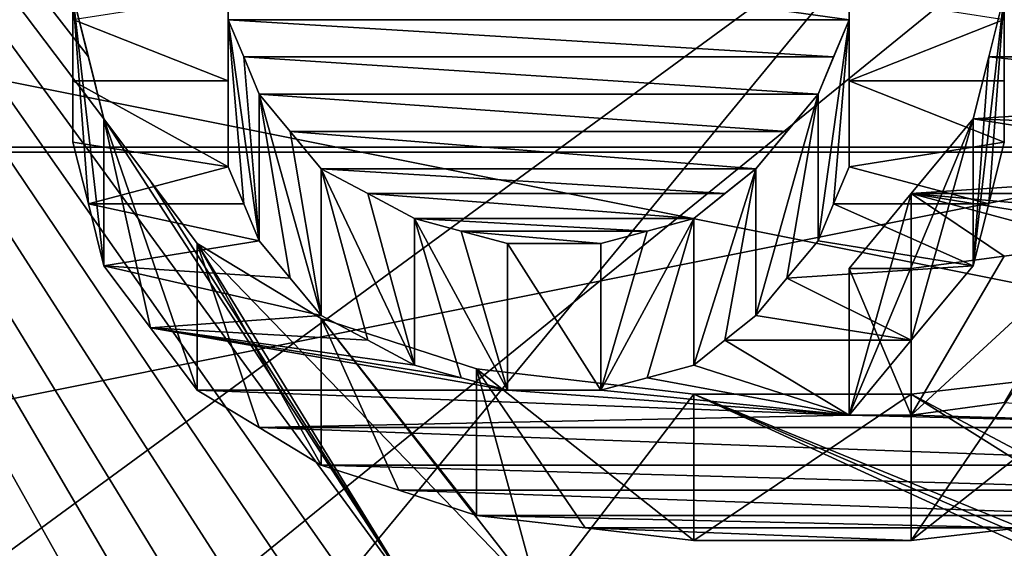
# Model space of a CAD drawing. Header units: millimetres. Extents: x -122 to 122, y -98 to 94.
# Tile 213 of 256: x -72.68 to -69.31, y 26.7 to 28.51. Entities that reach past the tile are written whole.
import ezdxf

# ---------------------------------------------------------------- set-up
doc = ezdxf.new("R2010")
doc.units = ezdxf.units.MM
doc.header["$LTSCALE"] = 26.699852
for name, color, linetype in [('1057', 7, 'CONTINUOUS'), ('1059', 7, 'CONTINUOUS'), ('2351', 7, 'CONTINUOUS'), ('2368', 7, 'CONTINUOUS'), ('2954', 7, 'CONTINUOUS'), ('2955', 7, 'CONTINUOUS'), ('3569', 7, 'CONTINUOUS'), ('3586', 7, 'CONTINUOUS'), ('3874', 7, 'CONTINUOUS'), ('3875', 7, 'CONTINUOUS'), ('3876', 7, 'CONTINUOUS'), ('3877', 7, 'CONTINUOUS'), ('3878', 7, 'CONTINUOUS'), ('3885', 7, 'CONTINUOUS'), ('3886', 7, 'CONTINUOUS'), ('3887', 7, 'CONTINUOUS'), ('3888', 7, 'CONTINUOUS'), ('3889', 7, 'CONTINUOUS'), ('3890', 7, 'CONTINUOUS'), ('3891', 7, 'CONTINUOUS'), ('3892', 7, 'CONTINUOUS'), ('3893', 7, 'CONTINUOUS'), ('3894', 7, 'CONTINUOUS'), ('3945', 7, 'CONTINUOUS'), ('3946', 7, 'CONTINUOUS'), ('3947', 7, 'CONTINUOUS'), ('3948', 7, 'CONTINUOUS'), ('3949', 7, 'CONTINUOUS'), ('3950', 7, 'CONTINUOUS'), ('3951', 7, 'CONTINUOUS'), ('3952', 7, 'CONTINUOUS'), ('3965', 7, 'CONTINUOUS'), ('3966', 7, 'CONTINUOUS'), ('4172', 7, 'CONTINUOUS'), ('4173', 7, 'CONTINUOUS'), ('4785', 7, 'CONTINUOUS'), ('4786', 7, 'CONTINUOUS'), ('4787', 7, 'CONTINUOUS'), ('4788', 7, 'CONTINUOUS'), ('967', 7, 'CONTINUOUS'), ('969', 7, 'CONTINUOUS')]:
    doc.layers.add(name, color=color, linetype=linetype)

msp = doc.modelspace()

# ---------------------------------------------------------------- linework, layer by layer
at = {"layer": '1057', "color": 250, "linetype": 'Continuous', "true_color": 0x323232}
for points in [[(-68.3207, 30.5274, -17.625), (-68.3207, 17.625, -30.5274), (-78.9793, 30.5274, -17.625), (-68.3207, 30.5274, -17.625)], [(-78.9793, 30.5274, -17.625), (-68.3207, 17.625, -30.5274), (-78.9793, 17.625, -30.5274), (-78.9793, 30.5274, -17.625)]]:
    msp.add_3dface(points, dxfattribs=at)
at = {"layer": '1059', "color": 250, "linetype": 'Continuous', "true_color": 0x323232}
for points in [[(-68.3207, 17.625, 30.5274), (-68.3207, 30.5274, 17.625), (-78.9793, 17.625, 30.5274), (-68.3207, 17.625, 30.5274)], [(-78.9793, 17.625, 30.5274), (-68.3207, 30.5274, 17.625), (-78.9793, 30.5274, 17.625), (-78.9793, 17.625, 30.5274)]]:
    msp.add_3dface(points, dxfattribs=at)
at = {"layer": '2351', "color": 250, "linetype": 'Continuous', "true_color": 0x323232}
for points in [[(-103.1595, 21.125, 36.5896), (-103.1595, 34.3891, 24.5448), (-36.8405, 21.125, 36.5896), (-103.1595, 21.125, 36.5896)], [(-36.8405, 21.125, 36.5896), (-103.1595, 34.3891, 24.5448), (-36.8405, 34.3891, 24.5448), (-36.8405, 21.125, 36.5896)]]:
    msp.add_3dface(points, dxfattribs=at)
at = {"layer": '2368', "color": 250, "linetype": 'Continuous', "true_color": 0x323232}
for points in [[(-76.2299, 24.125, 41.7857), (-63.7701, 33.238, 34.9757), (-76.2299, 33.238, 34.9757), (-76.2299, 24.125, 41.7857)], [(-63.7701, 33.238, 34.9757), (-76.2299, 24.125, 41.7857), (-72.5, 26.1526, 40.5476), (-63.7701, 33.238, 34.9757)], [(-69.0957, 26.6764, 40.2049), (-63.7701, 33.238, 34.9757), (-72.5, 26.1526, 40.5476), (-69.0957, 26.6764, 40.2049)]]:
    msp.add_3dface(points, dxfattribs=at)
at = {"layer": '2954', "color": 250, "linetype": 'Continuous', "true_color": 0x323232}
for points in [[(-31.5, 31.6164, 35.1136), (-108.5, 14.6011, 44.9374), (-31.5, 14.6011, 44.9374), (-31.5, 31.6164, 35.1136)], [(-108.5, 31.6164, 35.1136), (-108.5, 14.6011, 44.9374), (-31.5, 31.6164, 35.1136), (-108.5, 31.6164, 35.1136)]]:
    msp.add_3dface(points, dxfattribs=at)
at = {"layer": '2955', "color": 250, "linetype": 'Continuous', "true_color": 0x323232}
for points in [[(-108.5, 32.9547, 36.5999), (-108.5, 15.2191, 46.8395), (-31.5, 32.9547, 36.5999), (-108.5, 32.9547, 36.5999)], [(-31.5, 32.9547, 36.5999), (-108.5, 15.2191, 46.8395), (-31.5, 15.2191, 46.8395), (-31.5, 32.9547, 36.5999)]]:
    msp.add_3dface(points, dxfattribs=at)
at = {"layer": '3569', "color": 250, "linetype": 'Continuous', "true_color": 0x323232}
for points in [[(-103.1595, 34.3891, -24.5448), (-103.1595, 21.125, -36.5896), (-36.8405, 34.3891, -24.5448), (-103.1595, 34.3891, -24.5448)], [(-36.8405, 34.3891, -24.5448), (-103.1595, 21.125, -36.5896), (-36.8405, 21.125, -36.5896), (-36.8405, 34.3891, -24.5448)]]:
    msp.add_3dface(points, dxfattribs=at)
at = {"layer": '3586', "color": 250, "linetype": 'Continuous', "true_color": 0x323232}
for points in [[(-76.2299, 24.125, -41.7857), (-76.2299, 33.238, -34.9757), (-72.3936, 24.2332, -41.7231), (-76.2299, 24.125, -41.7857)], [(-72.3936, 24.2332, -41.7231), (-76.2299, 33.238, -34.9757), (-72.4468, 24.4131, -41.6181), (-72.3936, 24.2332, -41.7231)], [(-72.4468, 24.4131, -41.6181), (-76.2299, 33.238, -34.9757), (-72.5, 24.5926, -41.5123), (-72.4468, 24.4131, -41.6181)], [(-72.5, 24.5926, -41.5123), (-76.2299, 33.238, -34.9757), (-72.5, 24.9502, -41.2983), (-72.5, 24.5926, -41.5123)], [(-72.5, 24.9502, -41.2983), (-76.2299, 33.238, -34.9757), (-72.5, 25.306, -41.0813), (-72.5, 24.9502, -41.2983)], [(-72.5, 25.306, -41.0813), (-76.2299, 33.238, -34.9757), (-72.4468, 25.4832, -40.9715), (-72.5, 25.306, -41.0813)], [(-72.4468, 25.4832, -40.9715), (-76.2299, 33.238, -34.9757), (-72.3936, 25.66, -40.8611), (-72.4468, 25.4832, -40.9715)], [(-72.3936, 25.66, -40.8611), (-76.2299, 33.238, -34.9757), (-72.2872, 25.8363, -40.7498), (-72.3936, 25.66, -40.8611)], [(-72.2872, 25.8363, -40.7498), (-76.2299, 33.238, -34.9757), (-72.1809, 26.0122, -40.6378), (-72.2872, 25.8363, -40.7498)], [(-72.1809, 26.0122, -40.6378), (-76.2299, 33.238, -34.9757), (-72.0745, 26.1438, -40.5532), (-72.1809, 26.0122, -40.6378)], [(-72.0745, 26.1438, -40.5532), (-76.2299, 33.238, -34.9757), (-71.9681, 26.2752, -40.4682), (-72.0745, 26.1438, -40.5532)], [(-71.9681, 26.2752, -40.4682), (-76.2299, 33.238, -34.9757), (-71.8085, 26.3626, -40.4113), (-71.9681, 26.2752, -40.4682)], [(-71.8085, 26.3626, -40.4113), (-76.2299, 33.238, -34.9757), (-71.6489, 26.4499, -40.3542), (-71.8085, 26.3626, -40.4113)], [(-71.6489, 26.4499, -40.3542), (-76.2299, 33.238, -34.9757), (-71.4894, 26.4935, -40.3256), (-71.6489, 26.4499, -40.3542)], [(-71.4894, 26.4935, -40.3256), (-76.2299, 33.238, -34.9757), (-71.3298, 26.5371, -40.297), (-71.4894, 26.4935, -40.3256)], [(-71.3298, 26.5371, -40.297), (-76.2299, 33.238, -34.9757), (-72.3936, 28.1724, -39.1711), (-71.3298, 26.5371, -40.297)], [(-72.3936, 28.1724, -39.1711), (-76.2299, 33.238, -34.9757), (-72.4468, 28.3846, -39.0176), (-72.3936, 28.1724, -39.1711)], [(-72.4468, 28.3846, -39.0176), (-76.2299, 33.238, -34.9757), (-72.5, 28.596, -38.863), (-72.4468, 28.3846, -39.0176)], [(-71.9681, 28.5115, -38.925), (-71.9681, 28.8068, -38.707), (-69.8404, 28.5115, -38.925), (-71.9681, 28.5115, -38.925)], [(-69.8404, 28.5115, -38.925), (-71.9681, 28.8068, -38.707), (-69.8404, 28.8068, -38.707), (-69.8404, 28.5115, -38.925)], [(-68.0319, 28.5115, -38.925), (-69.3085, 28.596, -38.863), (-68.0319, 28.7647, -38.7383), (-68.0319, 28.5115, -38.925)], [(-69.3617, 28.3846, -39.0176), (-69.3085, 28.596, -38.863), (-68.0851, 28.3846, -39.0177), (-69.3617, 28.3846, -39.0176)], [(-68.0851, 28.3846, -39.0177), (-69.3085, 28.596, -38.863), (-68.0319, 28.5115, -38.925), (-68.0851, 28.3846, -39.0177)], [(-71.9149, 28.3846, -39.0177), (-71.9681, 28.5115, -38.925), (-69.8936, 28.3846, -39.0177), (-71.9149, 28.3846, -39.0177)], [(-69.8936, 28.3846, -39.0177), (-71.9681, 28.5115, -38.925), (-69.8404, 28.5115, -38.925), (-69.8936, 28.3846, -39.0177)], [(-71.8617, 28.2574, -39.1099), (-71.9149, 28.3846, -39.0177), (-69.9468, 28.2574, -39.1099), (-71.8617, 28.2574, -39.1099)], [(-69.9468, 28.2574, -39.1099), (-71.9149, 28.3846, -39.0177), (-69.8936, 28.3846, -39.0177), (-69.9468, 28.2574, -39.1099)], [(-69.4149, 28.1724, -39.1711), (-69.3617, 28.3846, -39.0176), (-68.1383, 28.2574, -39.1099), (-69.4149, 28.1724, -39.1711)], [(-68.1383, 28.2574, -39.1099), (-69.3617, 28.3846, -39.0176), (-68.0851, 28.3846, -39.0177), (-68.1383, 28.2574, -39.1099)], [(-71.7553, 28.13, -39.2016), (-71.8617, 28.2574, -39.1099), (-70.0532, 28.13, -39.2016), (-71.7553, 28.13, -39.2016)], [(-70.0532, 28.13, -39.2016), (-71.8617, 28.2574, -39.1099), (-69.9468, 28.2574, -39.1099), (-70.0532, 28.13, -39.2016)], [(-68.2447, 28.13, -39.2016), (-69.4149, 28.1724, -39.1711), (-68.1383, 28.2574, -39.1099), (-68.2447, 28.13, -39.2016)], [(-72.2341, 27.9597, -39.3233), (-71.3298, 26.5371, -40.297), (-72.3936, 28.1724, -39.1711), (-72.2341, 27.9597, -39.3233)], [(-69.6276, 27.9171, -39.3535), (-69.4149, 28.1724, -39.1711), (-68.3511, 28.0022, -39.293), (-69.6276, 27.9171, -39.3535)], [(-68.3511, 28.0022, -39.293), (-69.4149, 28.1724, -39.1711), (-68.2447, 28.13, -39.2016), (-68.3511, 28.0022, -39.293)], [(-71.6489, 28.0022, -39.293), (-71.7553, 28.13, -39.2016), (-70.1596, 28.0022, -39.293), (-71.6489, 28.0022, -39.293)], [(-70.1596, 28.0022, -39.293), (-71.7553, 28.13, -39.2016), (-70.0532, 28.13, -39.2016), (-70.1596, 28.0022, -39.293)], [(-71.4894, 27.917, -39.3536), (-71.6489, 28.0022, -39.293), (-70.2659, 27.917, -39.3536), (-71.4894, 27.917, -39.3536)], [(-70.2659, 27.917, -39.3536), (-71.6489, 28.0022, -39.293), (-70.1596, 28.0022, -39.293), (-70.2659, 27.917, -39.3536)], [(-68.5106, 27.917, -39.3536), (-69.6276, 27.9171, -39.3535), (-68.3511, 28.0022, -39.293), (-68.5106, 27.917, -39.3536)], [(-72.0745, 27.7461, -39.4743), (-71.3298, 26.5371, -40.297), (-72.2341, 27.9597, -39.3233), (-72.0745, 27.7461, -39.4743)], [(-71.3298, 27.8316, -39.414), (-71.4894, 27.917, -39.3536), (-70.3723, 27.8316, -39.414), (-71.3298, 27.8316, -39.414)], [(-70.3723, 27.8316, -39.414), (-71.4894, 27.917, -39.3536), (-70.2659, 27.917, -39.3536), (-70.3723, 27.8316, -39.414)], [(-69.8404, 27.6605, -39.5343), (-69.6276, 27.9171, -39.3535), (-69.6277, 27.6605, -39.5343), (-69.8404, 27.6605, -39.5343)], [(-69.6277, 27.6605, -39.5343), (-69.6276, 27.9171, -39.3535), (-69.3085, 27.7033, -39.5043), (-69.6277, 27.6605, -39.5343)], [(-69.3085, 27.7033, -39.5043), (-69.6276, 27.9171, -39.3535), (-68.9894, 27.7461, -39.4743), (-69.3085, 27.7033, -39.5043)], [(-68.9894, 27.7461, -39.4743), (-69.6276, 27.9171, -39.3535), (-68.8298, 27.7888, -39.4442), (-68.9894, 27.7461, -39.4743)], [(-68.8298, 27.7888, -39.4442), (-69.6276, 27.9171, -39.3535), (-68.6702, 27.8316, -39.414), (-68.8298, 27.7888, -39.4442)], [(-68.6702, 27.8316, -39.414), (-69.6276, 27.9171, -39.3535), (-68.5106, 27.917, -39.3536), (-68.6702, 27.8316, -39.414)], [(-71.1702, 27.7888, -39.4442), (-71.3298, 27.8316, -39.414), (-70.5319, 27.7888, -39.4442), (-71.1702, 27.7888, -39.4442)], [(-70.5319, 27.7888, -39.4442), (-71.3298, 27.8316, -39.414), (-70.3723, 27.8316, -39.414), (-70.5319, 27.7888, -39.4442)], [(-71.0106, 27.7461, -39.4743), (-71.1702, 27.7888, -39.4442), (-70.6915, 27.7461, -39.4743), (-71.0106, 27.7461, -39.4743)], [(-70.6915, 27.7461, -39.4743), (-71.1702, 27.7888, -39.4442), (-70.5319, 27.7888, -39.4442), (-70.6915, 27.7461, -39.4743)], [(-70.9043, 26.5371, -40.297), (-71.3298, 26.5371, -40.297), (-72.0745, 27.7461, -39.4743), (-70.9043, 26.5371, -40.297)], [(-71.6489, 27.4889, -39.6538), (-70.9043, 26.5371, -40.297), (-72.0745, 27.7461, -39.4743), (-71.6489, 27.4889, -39.6538)], [(-71.117, 27.3168, -39.7725), (-70.9043, 26.5371, -40.297), (-71.6489, 27.4889, -39.6538), (-71.117, 27.3168, -39.7725)], [(-70.3723, 27.2307, -39.8316), (-70.9043, 26.5371, -40.297), (-71.117, 27.3168, -39.7725), (-70.3723, 27.2307, -39.8316)], [(-69.2553, 27.2738, -39.8021), (-63.7701, 24.125, -41.7857), (-69.6277, 27.2307, -39.8316), (-69.2553, 27.2738, -39.8021)], [(-68.6702, 26.4499, -40.3542), (-70.9043, 26.5371, -40.297), (-70.3723, 27.2307, -39.8316), (-68.6702, 26.4499, -40.3542)], [(-68.4575, 26.4063, -40.3828), (-68.6702, 26.4499, -40.3542), (-70.3723, 27.2307, -39.8316), (-68.4575, 26.4063, -40.3828)], [(-68.2447, 26.3626, -40.4113), (-68.4575, 26.4063, -40.3828), (-70.3723, 27.2307, -39.8316), (-68.2447, 26.3626, -40.4113)], [(-69.6277, 27.2307, -39.8316), (-68.2447, 26.3626, -40.4113), (-70.3723, 27.2307, -39.8316), (-69.6277, 27.2307, -39.8316)], [(-63.7701, 24.125, -41.7857), (-68.2447, 26.3626, -40.4113), (-69.6277, 27.2307, -39.8316), (-63.7701, 24.125, -41.7857)]]:
    msp.add_3dface(points, dxfattribs=at)
at = {"layer": '3874', "color": 250, "linetype": 'Continuous', "true_color": 0x323232}
for points in [[(-68.9894, 27.7461, -39.4743), (-69.6277, 27.1585, -38.6649), (-69.3085, 27.7033, -39.5043), (-68.9894, 27.7461, -39.4743)], [(-69.6277, 27.1585, -38.6649), (-68.9894, 27.7461, -39.4743), (-69.3085, 27.2013, -38.6349), (-69.6277, 27.1585, -38.6649)], [(-69.6277, 27.6605, -39.5343), (-69.3085, 27.7033, -39.5043), (-69.6277, 27.1585, -38.6649), (-69.6277, 27.6605, -39.5343)]]:
    msp.add_3dface(points, dxfattribs=at)
at = {"layer": '3875', "color": 250, "linetype": 'Continuous', "true_color": 0x323232}
for points in [[(-69.8404, 27.6605, -39.5343), (-69.6277, 27.6605, -39.5343), (-69.6277, 27.1585, -38.6649), (-69.8404, 27.6605, -39.5343)], [(-69.8404, 27.1585, -38.6649), (-69.8404, 27.6605, -39.5343), (-69.6277, 27.1585, -38.6649), (-69.8404, 27.1585, -38.6649)]]:
    msp.add_3dface(points, dxfattribs=at)
at = {"layer": '3876', "color": 250, "linetype": 'Continuous', "true_color": 0x323232}
for points in [[(-69.4149, 28.1724, -39.1711), (-69.6276, 27.9171, -39.3535), (-69.8404, 27.1585, -38.6649), (-69.4149, 28.1724, -39.1711)], [(-69.6276, 27.4148, -38.4836), (-69.4149, 28.1724, -39.1711), (-69.8404, 27.1585, -38.6649), (-69.6276, 27.4148, -38.4836)], [(-69.4149, 27.6699, -38.3007), (-69.4149, 28.1724, -39.1711), (-69.6276, 27.4148, -38.4836), (-69.4149, 27.6699, -38.3007)], [(-69.6276, 27.9171, -39.3535), (-69.8404, 27.6605, -39.5343), (-69.8404, 27.1585, -38.6649), (-69.6276, 27.9171, -39.3535)]]:
    msp.add_3dface(points, dxfattribs=at)
at = {"layer": '3877', "color": 250, "linetype": 'Continuous', "true_color": 0x323232}
for points in [[(-69.3085, 28.596, -38.863), (-69.3617, 28.3846, -39.0176), (-69.4149, 27.6699, -38.3007), (-69.3085, 28.596, -38.863)], [(-69.3617, 27.8818, -38.1467), (-69.3085, 28.596, -38.863), (-69.4149, 27.6699, -38.3007), (-69.3617, 27.8818, -38.1467)], [(-69.3085, 28.0928, -37.9915), (-69.3085, 28.596, -38.863), (-69.3617, 27.8818, -38.1467), (-69.3085, 28.0928, -37.9915)], [(-69.3617, 28.3846, -39.0176), (-69.4149, 28.1724, -39.1711), (-69.4149, 27.6699, -38.3007), (-69.3617, 28.3846, -39.0176)]]:
    msp.add_3dface(points, dxfattribs=at)
at = {"layer": '3878', "color": 250, "linetype": 'Continuous', "true_color": 0x323232}
for points in [[(-69.3085, 29.0166, -38.5499), (-69.3085, 28.8067, -38.707), (-69.3085, 28.0928, -37.9915), (-69.3085, 29.0166, -38.5499)], [(-69.3085, 28.5128, -37.6773), (-69.3085, 29.0166, -38.5499), (-69.3085, 28.3033, -37.835), (-69.3085, 28.5128, -37.6773)], [(-69.3085, 28.3033, -37.835), (-69.3085, 29.0166, -38.5499), (-69.3085, 28.0928, -37.9915), (-69.3085, 28.3033, -37.835)], [(-69.3085, 28.8067, -38.707), (-69.3085, 28.596, -38.863), (-69.3085, 28.0928, -37.9915), (-69.3085, 28.8067, -38.707)]]:
    msp.add_3dface(points, dxfattribs=at)
at = {"layer": '3885', "color": 250, "linetype": 'Continuous', "true_color": 0x323232}
for points in [[(-69.8404, 28.5115, -38.925), (-69.8404, 28.8068, -38.707), (-69.8404, 29.1004, -38.4867), (-69.8404, 28.5115, -38.925)], [(-69.8404, 28.5115, -38.925), (-69.8404, 29.1004, -38.4867), (-69.8404, 28.0085, -38.0538), (-69.8404, 28.5115, -38.925)], [(-69.8404, 28.0085, -38.0538), (-69.8404, 29.1004, -38.4867), (-69.8404, 28.3033, -37.835), (-69.8404, 28.0085, -38.0538)], [(-69.8404, 28.3033, -37.835), (-69.8404, 29.1004, -38.4867), (-69.8404, 28.5965, -37.6139), (-69.8404, 28.3033, -37.835)]]:
    msp.add_3dface(points, dxfattribs=at)
at = {"layer": '3886', "color": 250, "linetype": 'Continuous', "true_color": 0x323232}
for points in [[(-69.9468, 28.2574, -39.1099), (-69.8936, 28.3846, -39.0177), (-69.8404, 28.5115, -38.925), (-69.9468, 28.2574, -39.1099)], [(-69.9468, 28.2574, -39.1099), (-69.8404, 28.5115, -38.925), (-69.9468, 27.7547, -38.2392), (-69.9468, 28.2574, -39.1099)], [(-69.9468, 27.7547, -38.2392), (-69.8404, 28.5115, -38.925), (-69.8936, 27.8817, -38.1467), (-69.9468, 27.7547, -38.2392)], [(-69.8936, 27.8817, -38.1467), (-69.8404, 28.5115, -38.925), (-69.8404, 28.0085, -38.0538), (-69.8936, 27.8817, -38.1467)]]:
    msp.add_3dface(points, dxfattribs=at)
at = {"layer": '3887', "color": 250, "linetype": 'Continuous', "true_color": 0x323232}
for points in [[(-70.1596, 28.0022, -39.293), (-70.0532, 28.13, -39.2016), (-69.9468, 28.2574, -39.1099), (-70.1596, 28.0022, -39.293)], [(-70.1596, 28.0022, -39.293), (-69.9468, 28.2574, -39.1099), (-70.1596, 27.4999, -38.4229), (-70.1596, 28.0022, -39.293)], [(-70.1596, 27.4999, -38.4229), (-69.9468, 28.2574, -39.1099), (-70.0532, 27.6275, -38.3313), (-70.1596, 27.4999, -38.4229)], [(-70.0532, 27.6275, -38.3313), (-69.9468, 28.2574, -39.1099), (-69.9468, 27.7547, -38.2392), (-70.0532, 27.6275, -38.3313)]]:
    msp.add_3dface(points, dxfattribs=at)
at = {"layer": '3888', "color": 250, "linetype": 'Continuous', "true_color": 0x323232}
for points in [[(-70.3723, 27.8316, -39.414), (-70.2659, 27.917, -39.3536), (-70.1596, 28.0022, -39.293), (-70.3723, 27.8316, -39.414)], [(-70.3723, 27.8316, -39.414), (-70.1596, 28.0022, -39.293), (-70.3723, 27.3294, -38.5443), (-70.3723, 27.8316, -39.414)], [(-70.3723, 27.3294, -38.5443), (-70.1596, 28.0022, -39.293), (-70.2659, 27.4147, -38.4837), (-70.3723, 27.3294, -38.5443)], [(-70.2659, 27.4147, -38.4837), (-70.1596, 28.0022, -39.293), (-70.1596, 27.4999, -38.4229), (-70.2659, 27.4147, -38.4837)]]:
    msp.add_3dface(points, dxfattribs=at)
at = {"layer": '3889', "color": 250, "linetype": 'Continuous', "true_color": 0x323232}
for points in [[(-70.3723, 27.8316, -39.414), (-70.6915, 27.244, -38.6047), (-70.5319, 27.7888, -39.4442), (-70.3723, 27.8316, -39.414)], [(-70.6915, 27.244, -38.6047), (-70.3723, 27.8316, -39.414), (-70.5319, 27.2868, -38.5745), (-70.6915, 27.244, -38.6047)], [(-70.5319, 27.2868, -38.5745), (-70.3723, 27.8316, -39.414), (-70.3723, 27.3294, -38.5443), (-70.5319, 27.2868, -38.5745)], [(-70.6915, 27.7461, -39.4743), (-70.5319, 27.7888, -39.4442), (-70.6915, 27.244, -38.6047), (-70.6915, 27.7461, -39.4743)]]:
    msp.add_3dface(points, dxfattribs=at)
at = {"layer": '3890', "color": 250, "linetype": 'Continuous', "true_color": 0x323232}
for points in [[(-71.0106, 27.7461, -39.4743), (-70.6915, 27.7461, -39.4743), (-70.6915, 27.244, -38.6047), (-71.0106, 27.7461, -39.4743)], [(-71.0106, 27.244, -38.6047), (-71.0106, 27.7461, -39.4743), (-70.6915, 27.244, -38.6047), (-71.0106, 27.244, -38.6047)]]:
    msp.add_3dface(points, dxfattribs=at)
at = {"layer": '3891', "color": 250, "linetype": 'Continuous', "true_color": 0x323232}
for points in [[(-71.3298, 27.8316, -39.414), (-71.1702, 27.7888, -39.4442), (-71.0106, 27.244, -38.6047), (-71.3298, 27.8316, -39.414)], [(-71.3298, 27.3294, -38.5443), (-71.3298, 27.8316, -39.414), (-71.1702, 27.2868, -38.5745), (-71.3298, 27.3294, -38.5443)], [(-71.1702, 27.2868, -38.5745), (-71.3298, 27.8316, -39.414), (-71.0106, 27.244, -38.6047), (-71.1702, 27.2868, -38.5745)], [(-71.1702, 27.7888, -39.4442), (-71.0106, 27.7461, -39.4743), (-71.0106, 27.244, -38.6047), (-71.1702, 27.7888, -39.4442)]]:
    msp.add_3dface(points, dxfattribs=at)
at = {"layer": '3892', "color": 250, "linetype": 'Continuous', "true_color": 0x323232}
for points in [[(-71.6489, 28.0022, -39.293), (-71.4894, 27.917, -39.3536), (-71.3298, 27.3294, -38.5443), (-71.6489, 28.0022, -39.293)], [(-71.6489, 27.4999, -38.4229), (-71.6489, 28.0022, -39.293), (-71.4894, 27.4147, -38.4837), (-71.6489, 27.4999, -38.4229)], [(-71.4894, 27.4147, -38.4837), (-71.6489, 28.0022, -39.293), (-71.3298, 27.3294, -38.5443), (-71.4894, 27.4147, -38.4837)], [(-71.4894, 27.917, -39.3536), (-71.3298, 27.8316, -39.414), (-71.3298, 27.3294, -38.5443), (-71.4894, 27.917, -39.3536)]]:
    msp.add_3dface(points, dxfattribs=at)
at = {"layer": '3893', "color": 250, "linetype": 'Continuous', "true_color": 0x323232}
for points in [[(-71.8617, 28.2574, -39.1099), (-71.7553, 28.13, -39.2016), (-71.6489, 27.4999, -38.4229), (-71.8617, 28.2574, -39.1099)], [(-71.8617, 27.7547, -38.2392), (-71.8617, 28.2574, -39.1099), (-71.7553, 27.6275, -38.3313), (-71.8617, 27.7547, -38.2392)], [(-71.7553, 27.6275, -38.3313), (-71.8617, 28.2574, -39.1099), (-71.6489, 27.4999, -38.4229), (-71.7553, 27.6275, -38.3313)], [(-71.7553, 28.13, -39.2016), (-71.6489, 28.0022, -39.293), (-71.6489, 27.4999, -38.4229), (-71.7553, 28.13, -39.2016)]]:
    msp.add_3dface(points, dxfattribs=at)
at = {"layer": '3894', "color": 250, "linetype": 'Continuous', "true_color": 0x323232}
for points in [[(-72.5, 28.5128, -37.6773), (-71.9681, 28.5965, -37.6139), (-71.9681, 28.3033, -37.835), (-72.5, 28.5128, -37.6773)], [(-69.3085, 28.5128, -37.6773), (-69.8404, 28.3033, -37.835), (-69.8404, 28.5965, -37.6139), (-69.3085, 28.5128, -37.6773)], [(-72.5, 28.3033, -37.835), (-72.5, 28.5128, -37.6773), (-71.9681, 28.3033, -37.835), (-72.5, 28.3033, -37.835)], [(-69.3085, 28.5128, -37.6773), (-69.3085, 28.3033, -37.835), (-69.8404, 28.3033, -37.835), (-69.3085, 28.5128, -37.6773)], [(-72.5, 28.0928, -37.9915), (-72.5, 28.3033, -37.835), (-71.9681, 28.0085, -38.0538), (-72.5, 28.0928, -37.9915)], [(-72.5, 28.3033, -37.835), (-71.9681, 28.3033, -37.835), (-71.9681, 28.0085, -38.0538), (-72.5, 28.3033, -37.835)], [(-69.3085, 28.3033, -37.835), (-69.3085, 28.0928, -37.9915), (-69.8404, 28.3033, -37.835), (-69.3085, 28.3033, -37.835)], [(-69.3085, 28.0928, -37.9915), (-69.8404, 28.0085, -38.0538), (-69.8404, 28.3033, -37.835), (-69.3085, 28.0928, -37.9915)], [(-72.4468, 27.8818, -38.1467), (-72.5, 28.0928, -37.9915), (-71.9681, 28.0085, -38.0538), (-72.4468, 27.8818, -38.1467)], [(-69.3085, 28.0928, -37.9915), (-69.3617, 27.8818, -38.1467), (-69.8404, 28.0085, -38.0538), (-69.3085, 28.0928, -37.9915)], [(-72.4468, 27.8818, -38.1467), (-71.9681, 28.0085, -38.0538), (-71.9149, 27.8817, -38.1467), (-72.4468, 27.8818, -38.1467)], [(-69.3617, 27.8818, -38.1467), (-69.8936, 27.8817, -38.1467), (-69.8404, 28.0085, -38.0538), (-69.3617, 27.8818, -38.1467)], [(-72.3936, 27.6699, -38.3007), (-72.4468, 27.8818, -38.1467), (-71.8617, 27.7547, -38.2392), (-72.3936, 27.6699, -38.3007)], [(-72.4468, 27.8818, -38.1467), (-71.9149, 27.8817, -38.1467), (-71.8617, 27.7547, -38.2392), (-72.4468, 27.8818, -38.1467)], [(-69.4149, 27.6699, -38.3007), (-69.9468, 27.7547, -38.2392), (-69.8936, 27.8817, -38.1467), (-69.4149, 27.6699, -38.3007)], [(-69.3617, 27.8818, -38.1467), (-69.4149, 27.6699, -38.3007), (-69.8936, 27.8817, -38.1467), (-69.3617, 27.8818, -38.1467)], [(-72.3936, 27.6699, -38.3007), (-71.8617, 27.7547, -38.2392), (-71.7553, 27.6275, -38.3313), (-72.3936, 27.6699, -38.3007)], [(-69.4149, 27.6699, -38.3007), (-70.0532, 27.6275, -38.3313), (-69.9468, 27.7547, -38.2392), (-69.4149, 27.6699, -38.3007)], [(-72.2341, 27.4574, -38.4533), (-72.3936, 27.6699, -38.3007), (-71.6489, 27.4999, -38.4229), (-72.2341, 27.4574, -38.4533)], [(-72.3936, 27.6699, -38.3007), (-71.7553, 27.6275, -38.3313), (-71.6489, 27.4999, -38.4229), (-72.3936, 27.6699, -38.3007)], [(-69.4149, 27.6699, -38.3007), (-69.6276, 27.4148, -38.4836), (-70.0532, 27.6275, -38.3313), (-69.4149, 27.6699, -38.3007)], [(-69.6276, 27.4148, -38.4836), (-70.1596, 27.4999, -38.4229), (-70.0532, 27.6275, -38.3313), (-69.6276, 27.4148, -38.4836)], [(-72.2341, 27.4574, -38.4533), (-71.6489, 27.4999, -38.4229), (-71.4894, 27.4147, -38.4837), (-72.2341, 27.4574, -38.4533)], [(-69.6276, 27.4148, -38.4836), (-70.2659, 27.4147, -38.4837), (-70.1596, 27.4999, -38.4229), (-69.6276, 27.4148, -38.4836)], [(-72.0745, 27.244, -38.6047), (-72.2341, 27.4574, -38.4533), (-71.0106, 27.244, -38.6047), (-72.0745, 27.244, -38.6047)], [(-72.2341, 27.4574, -38.4533), (-71.4894, 27.4147, -38.4837), (-71.3298, 27.3294, -38.5443), (-72.2341, 27.4574, -38.4533)], [(-72.2341, 27.4574, -38.4533), (-71.3298, 27.3294, -38.5443), (-71.1702, 27.2868, -38.5745), (-72.2341, 27.4574, -38.4533)], [(-72.2341, 27.4574, -38.4533), (-71.1702, 27.2868, -38.5745), (-71.0106, 27.244, -38.6047), (-72.2341, 27.4574, -38.4533)], [(-69.8404, 27.1585, -38.6649), (-70.3723, 27.3294, -38.5443), (-70.2659, 27.4147, -38.4837), (-69.8404, 27.1585, -38.6649)], [(-69.6276, 27.4148, -38.4836), (-69.8404, 27.1585, -38.6649), (-70.2659, 27.4147, -38.4837), (-69.6276, 27.4148, -38.4836)], [(-69.8404, 27.1585, -38.6649), (-70.5319, 27.2868, -38.5745), (-70.3723, 27.3294, -38.5443), (-69.8404, 27.1585, -38.6649)], [(-69.8404, 27.1585, -38.6649), (-70.6915, 27.244, -38.6047), (-70.5319, 27.2868, -38.5745), (-69.8404, 27.1585, -38.6649)], [(-69.8404, 27.1585, -38.6649), (-71.8617, 27.1157, -38.6949), (-72.0745, 27.244, -38.6047), (-69.8404, 27.1585, -38.6649)], [(-69.8404, 27.1585, -38.6649), (-72.0745, 27.244, -38.6047), (-71.0106, 27.244, -38.6047), (-69.8404, 27.1585, -38.6649)], [(-69.8404, 27.1585, -38.6649), (-71.0106, 27.244, -38.6047), (-70.6915, 27.244, -38.6047), (-69.8404, 27.1585, -38.6649)], [(-69.6277, 27.1585, -38.6649), (-69.3085, 27.2013, -38.6349), (-68.1383, 27.1157, -38.6949), (-69.6277, 27.1585, -38.6649)], [(-69.8404, 27.1585, -38.6649), (-68.1383, 27.1157, -38.6949), (-71.8617, 27.1157, -38.6949), (-69.8404, 27.1585, -38.6649)], [(-69.8404, 27.1585, -38.6649), (-69.6277, 27.1585, -38.6649), (-68.1383, 27.1157, -38.6949), (-69.8404, 27.1585, -38.6649)], [(-68.1383, 27.1157, -38.6949), (-68.3511, 26.9871, -38.7848), (-71.8617, 27.1157, -38.6949), (-68.1383, 27.1157, -38.6949)], [(-68.3511, 26.9871, -38.7848), (-71.6489, 26.9871, -38.7848), (-71.8617, 27.1157, -38.6949), (-68.3511, 26.9871, -38.7848)], [(-68.3511, 26.9871, -38.7848), (-68.617, 26.9013, -38.8444), (-71.6489, 26.9871, -38.7848), (-68.3511, 26.9871, -38.7848)], [(-68.617, 26.9013, -38.8444), (-71.383, 26.9013, -38.8444), (-71.6489, 26.9871, -38.7848), (-68.617, 26.9013, -38.8444)], [(-68.617, 26.9013, -38.8444), (-68.883, 26.8153, -38.9038), (-71.383, 26.9013, -38.8444), (-68.617, 26.9013, -38.8444)], [(-68.883, 26.8153, -38.9038), (-71.117, 26.8153, -38.9038), (-71.383, 26.9013, -38.8444), (-68.883, 26.8153, -38.9038)], [(-68.883, 26.8153, -38.9038), (-69.2553, 26.7723, -38.9334), (-71.117, 26.8153, -38.9038), (-68.883, 26.8153, -38.9038)], [(-69.2553, 26.7723, -38.9334), (-70.7447, 26.7723, -38.9334), (-71.117, 26.8153, -38.9038), (-69.2553, 26.7723, -38.9334)], [(-69.2553, 26.7723, -38.9334), (-69.6277, 26.7292, -38.963), (-70.7447, 26.7723, -38.9334), (-69.2553, 26.7723, -38.9334)], [(-69.6277, 26.7292, -38.963), (-70.3723, 26.7292, -38.963), (-70.7447, 26.7723, -38.9334), (-69.6277, 26.7292, -38.963)]]:
    msp.add_3dface(points, dxfattribs=at)
at = {"layer": '3945', "color": 250, "linetype": 'Continuous', "true_color": 0x323232}
for points in [[(-68.883, 27.3168, -39.7725), (-69.2553, 27.2738, -39.8021), (-69.6277, 26.7292, -38.963), (-68.883, 27.3168, -39.7725)], [(-69.2553, 26.7723, -38.9334), (-68.883, 27.3168, -39.7725), (-69.6277, 26.7292, -38.963), (-69.2553, 26.7723, -38.9334)], [(-69.2553, 27.2738, -39.8021), (-69.6277, 27.2307, -39.8316), (-69.6277, 26.7292, -38.963), (-69.2553, 27.2738, -39.8021)]]:
    msp.add_3dface(points, dxfattribs=at)
at = {"layer": '3946', "color": 250, "linetype": 'Continuous', "true_color": 0x323232}
for points in [[(-69.6277, 27.2307, -39.8316), (-70.3723, 27.2307, -39.8316), (-70.3723, 26.7292, -38.963), (-69.6277, 27.2307, -39.8316)], [(-69.6277, 26.7292, -38.963), (-69.6277, 27.2307, -39.8316), (-70.3723, 26.7292, -38.963), (-69.6277, 26.7292, -38.963)]]:
    msp.add_3dface(points, dxfattribs=at)
at = {"layer": '3947', "color": 250, "linetype": 'Continuous', "true_color": 0x323232}
for points in [[(-70.3723, 27.2307, -39.8316), (-71.117, 27.3168, -39.7725), (-70.3723, 26.7292, -38.963), (-70.3723, 27.2307, -39.8316)], [(-70.3723, 26.7292, -38.963), (-71.117, 27.3168, -39.7725), (-70.7447, 26.7723, -38.9334), (-70.3723, 26.7292, -38.963)], [(-70.7447, 26.7723, -38.9334), (-71.117, 27.3168, -39.7725), (-71.117, 26.8153, -38.9038), (-70.7447, 26.7723, -38.9334)]]:
    msp.add_3dface(points, dxfattribs=at)
at = {"layer": '3948', "color": 250, "linetype": 'Continuous', "true_color": 0x323232}
for points in [[(-71.117, 27.3168, -39.7725), (-71.6489, 27.4889, -39.6538), (-71.117, 26.8153, -38.9038), (-71.117, 27.3168, -39.7725)], [(-71.117, 26.8153, -38.9038), (-71.6489, 27.4889, -39.6538), (-71.383, 26.9013, -38.8444), (-71.117, 26.8153, -38.9038)], [(-71.383, 26.9013, -38.8444), (-71.6489, 27.4889, -39.6538), (-71.6489, 26.9871, -38.7848), (-71.383, 26.9013, -38.8444)]]:
    msp.add_3dface(points, dxfattribs=at)
at = {"layer": '3949', "color": 250, "linetype": 'Continuous', "true_color": 0x323232}
for points in [[(-71.6489, 27.4889, -39.6538), (-72.0745, 27.7461, -39.4743), (-71.6489, 26.9871, -38.7848), (-71.6489, 27.4889, -39.6538)], [(-71.6489, 26.9871, -38.7848), (-72.0745, 27.7461, -39.4743), (-71.8617, 27.1157, -38.6949), (-71.6489, 26.9871, -38.7848)], [(-71.8617, 27.1157, -38.6949), (-72.0745, 27.7461, -39.4743), (-72.0745, 27.244, -38.6047), (-71.8617, 27.1157, -38.6949)]]:
    msp.add_3dface(points, dxfattribs=at)
at = {"layer": '3950', "color": 250, "linetype": 'Continuous', "true_color": 0x323232}
for points in [[(-72.0745, 27.7461, -39.4743), (-72.2341, 27.9597, -39.3233), (-72.3936, 28.1724, -39.1711), (-72.0745, 27.7461, -39.4743)], [(-72.0745, 27.7461, -39.4743), (-72.3936, 28.1724, -39.1711), (-72.0745, 27.244, -38.6047), (-72.0745, 27.7461, -39.4743)], [(-72.0745, 27.244, -38.6047), (-72.3936, 28.1724, -39.1711), (-72.2341, 27.4574, -38.4533), (-72.0745, 27.244, -38.6047)], [(-72.2341, 27.4574, -38.4533), (-72.3936, 28.1724, -39.1711), (-72.3936, 27.6699, -38.3007), (-72.2341, 27.4574, -38.4533)]]:
    msp.add_3dface(points, dxfattribs=at)
at = {"layer": '3951', "color": 250, "linetype": 'Continuous', "true_color": 0x323232}
for points in [[(-72.3936, 28.1724, -39.1711), (-72.4468, 28.3846, -39.0176), (-72.5, 28.596, -38.863), (-72.3936, 28.1724, -39.1711)], [(-72.3936, 28.1724, -39.1711), (-72.5, 28.596, -38.863), (-72.3936, 27.6699, -38.3007), (-72.3936, 28.1724, -39.1711)], [(-72.3936, 27.6699, -38.3007), (-72.5, 28.596, -38.863), (-72.4468, 27.8818, -38.1467), (-72.3936, 27.6699, -38.3007)], [(-72.4468, 27.8818, -38.1467), (-72.5, 28.596, -38.863), (-72.5, 28.0928, -37.9915), (-72.4468, 27.8818, -38.1467)]]:
    msp.add_3dface(points, dxfattribs=at)
at = {"layer": '3952', "color": 250, "linetype": 'Continuous', "true_color": 0x323232}
for points in [[(-72.5, 28.596, -38.863), (-72.5, 29.0166, -38.5499), (-72.5, 28.0928, -37.9915), (-72.5, 28.596, -38.863)], [(-72.5, 28.0928, -37.9915), (-72.5, 29.0166, -38.5499), (-72.5, 28.3033, -37.835), (-72.5, 28.0928, -37.9915)], [(-72.5, 28.3033, -37.835), (-72.5, 29.0166, -38.5499), (-72.5, 28.5128, -37.6773), (-72.5, 28.3033, -37.835)]]:
    msp.add_3dface(points, dxfattribs=at)
at = {"layer": '3965', "color": 250, "linetype": 'Continuous', "true_color": 0x323232}
for points in [[(-71.9681, 29.1004, -38.4867), (-71.9681, 28.8068, -38.707), (-71.9681, 28.0085, -38.0538), (-71.9681, 29.1004, -38.4867)], [(-71.9681, 28.5965, -37.6139), (-71.9681, 29.1004, -38.4867), (-71.9681, 28.3033, -37.835), (-71.9681, 28.5965, -37.6139)], [(-71.9681, 28.3033, -37.835), (-71.9681, 29.1004, -38.4867), (-71.9681, 28.0085, -38.0538), (-71.9681, 28.3033, -37.835)], [(-71.9681, 28.8068, -38.707), (-71.9681, 28.5115, -38.925), (-71.9681, 28.0085, -38.0538), (-71.9681, 28.8068, -38.707)]]:
    msp.add_3dface(points, dxfattribs=at)
at = {"layer": '3966', "color": 250, "linetype": 'Continuous', "true_color": 0x323232}
for points in [[(-71.9681, 28.5115, -38.925), (-71.9149, 28.3846, -39.0177), (-71.8617, 27.7547, -38.2392), (-71.9681, 28.5115, -38.925)], [(-71.9681, 28.0085, -38.0538), (-71.9681, 28.5115, -38.925), (-71.9149, 27.8817, -38.1467), (-71.9681, 28.0085, -38.0538)], [(-71.9149, 27.8817, -38.1467), (-71.9681, 28.5115, -38.925), (-71.8617, 27.7547, -38.2392), (-71.9149, 27.8817, -38.1467)], [(-71.9149, 28.3846, -39.0177), (-71.8617, 28.2574, -39.1099), (-71.8617, 27.7547, -38.2392), (-71.9149, 28.3846, -39.0177)]]:
    msp.add_3dface(points, dxfattribs=at)
at = {"layer": '4172', "color": 250, "linetype": 'Continuous', "true_color": 0x323232}
for points in [[(-31.5, 14.6011, -44.9374), (-108.5, 31.6164, -35.1136), (-31.5, 31.6164, -35.1136), (-31.5, 14.6011, -44.9374)], [(-108.5, 14.6011, -44.9374), (-108.5, 31.6164, -35.1136), (-31.5, 14.6011, -44.9374), (-108.5, 14.6011, -44.9374)]]:
    msp.add_3dface(points, dxfattribs=at)
at = {"layer": '4173', "color": 250, "linetype": 'Continuous', "true_color": 0x323232}
for points in [[(-108.5, 15.2191, -46.8395), (-108.5, 32.9547, -36.5999), (-31.5, 15.2191, -46.8395), (-108.5, 15.2191, -46.8395)], [(-31.5, 15.2191, -46.8395), (-108.5, 32.9547, -36.5999), (-31.5, 32.9547, -36.5999), (-31.5, 15.2191, -46.8395)]]:
    msp.add_3dface(points, dxfattribs=at)
at = {"layer": '4785', "color": 150, "linetype": 'Continuous', "true_color": 0x378cff}
for points in [[(-22, 40.5443, -19.523), (-22, 28.0584, -35.181), (-122, 40.5443, -19.523), (-22, 40.5443, -19.523)], [(-22, 28.0584, -35.181), (-122, 28.0584, -35.181), (-122, 40.5443, -19.523), (-22, 28.0584, -35.181)], [(-22, 28.0584, -35.181), (-22, 10.0141, -43.8712), (-122, 28.0584, -35.181), (-22, 28.0584, -35.181)], [(-22, 10.0141, -43.8712), (-122, 10.0141, -43.8712), (-122, 28.0584, -35.181), (-22, 10.0141, -43.8712)]]:
    msp.add_3dface(points, dxfattribs=at)
at = {"layer": '4786', "color": 150, "linetype": 'Continuous', "true_color": 0x378cff}
for points in [[(-22, 28.0584, 35.181), (-22, 40.5443, 19.523), (-122, 28.0584, 35.181), (-22, 28.0584, 35.181)], [(-22, 40.5443, 19.523), (-122, 40.5443, 19.523), (-122, 28.0584, 35.181), (-22, 40.5443, 19.523)], [(-22, 10.0141, 43.8712), (-22, 28.0584, 35.181), (-122, 10.0141, 43.8712), (-22, 10.0141, 43.8712)], [(-22, 28.0584, 35.181), (-122, 28.0584, 35.181), (-122, 10.0141, 43.8712), (-22, 28.0584, 35.181)]]:
    msp.add_3dface(points, dxfattribs=at)
at = {"layer": '4787', "color": 150, "linetype": 'Continuous', "true_color": 0x378cff}
for points in [[(-22, 34.3853, 19.854), (-22, 28.076, 28.076), (-122, 34.3853, 19.854), (-22, 34.3853, 19.854)], [(-22, 28.076, 28.076), (-122, 28.076, 28.076), (-122, 34.3853, 19.854), (-22, 28.076, 28.076)], [(-22, 28.076, 28.076), (-22, 19.854, 34.3853), (-122, 28.076, 28.076), (-22, 28.076, 28.076)], [(-22, 19.854, 34.3853), (-122, 19.854, 34.3853), (-122, 28.076, 28.076), (-22, 19.854, 34.3853)]]:
    msp.add_3dface(points, dxfattribs=at)
at = {"layer": '4788', "color": 150, "linetype": 'Continuous', "true_color": 0x378cff}
for points in [[(-22, 28.076, -28.076), (-22, 34.3853, -19.854), (-122, 28.076, -28.076), (-22, 28.076, -28.076)], [(-22, 34.3853, -19.854), (-122, 34.3853, -19.854), (-122, 28.076, -28.076), (-22, 34.3853, -19.854)], [(-22, 19.854, -34.3853), (-22, 28.076, -28.076), (-122, 19.854, -34.3853), (-22, 19.854, -34.3853)], [(-22, 28.076, -28.076), (-122, 28.076, -28.076), (-122, 19.854, -34.3853), (-22, 28.076, -28.076)]]:
    msp.add_3dface(points, dxfattribs=at)
at = {"layer": '967', "color": 250, "linetype": 'Continuous', "true_color": 0x323232}
for points in [[(107.5, 25.7643, -14.875), (107.5, 29.75), (-107.5, 25.7643, -14.875), (107.5, 25.7643, -14.875)], [(-107.5, 25.7643, -14.875), (107.5, 29.75), (-107.5, 29.75), (-107.5, 25.7643, -14.875)]]:
    msp.add_3dface(points, dxfattribs=at)
at = {"layer": '969', "color": 250, "linetype": 'Continuous', "true_color": 0x323232}
for points in [[(-107.5, 29.75), (107.5, 29.75), (107.5, 25.7643, 14.875), (-107.5, 29.75)], [(-107.5, 29.75), (107.5, 25.7643, 14.875), (-107.5, 25.7643, 14.875), (-107.5, 29.75)]]:
    msp.add_3dface(points, dxfattribs=at)

doc.saveas('drawing.dxf')
